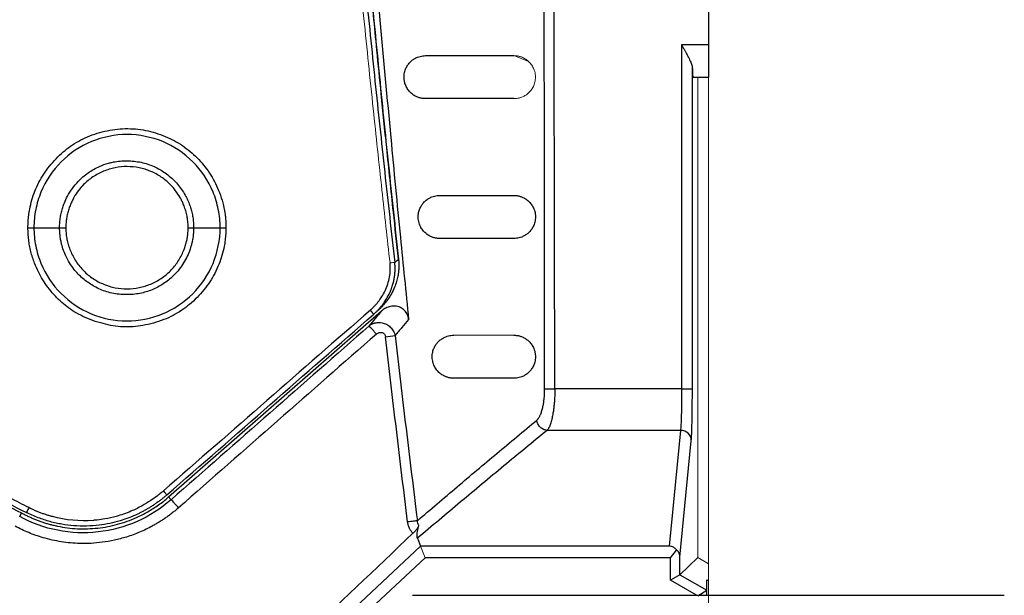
# Paper-space layout 'Sheet2' of a CAD drawing. Header units: millimetres. Extents: x 0 to 1118, y 0 to 864.
# Tile 55 of 85: x 850 to 896, y 327 to 353. Entities that reach past the tile are written whole.
import ezdxf

# ---------------------------------------------------------------- set-up
doc = ezdxf.new("R2010")
doc.units = ezdxf.units.MM
doc.styles.add('SLDTEXTSTYLE0', font='TXT', dxfattribs={"width": 0.605})
doc.dimstyles.new('SLDDIMSTYLE1', dxfattribs={"dimtxt": 5.650301, "dimasz": 4.572, "dimexe": 0, "dimexo": 0.0625, "dimgap": 1.412575, "dimtad": 0, "dimtih": 1, "dimtoh": 1, "dimdec": 1, "dimlfac": 2, "dimrnd": 1e-09, "dimzin": 12, "dimdsep": 46, "dimtxsty": 'SLDTEXTSTYLE0', "dimsah": 1, "dimcen": 0.09, "dimadec": 0, "dimazin": 3, "dimtfac": 1, "dimtdec": 1, "dimtofl": 0, "dimtmove": 0, "dimatfit": 3, "dimfxl": 1, "dimfrac": 2, "dimtolj": 1, "dimtzin": 12, "dimarcsym": 0})

# ---------------------------------------------------------------- blocks, each defined once
blk = doc.blocks.new('_D_11')
at = {"color": 7, "linetype": 'Continuous', "lineweight": 0}
for p, q in [((644.189, 350.559), (644.189, 267.562)), ((882.269, 350.559), (882.269, 267.562)), ((751.91, 269.62), (750.617, 269.62)), ((750.617, 269.62), (750.617, 260.943)), ((774.547, 269.62), (775.84, 269.62)), ((775.84, 269.62), (775.84, 260.943)), ((644.189, 269.162), (748.425, 269.162)), ((882.269, 269.162), (778.033, 269.162)), ((750.617, 260.943), (751.91, 260.943)), ((775.84, 260.943), (774.547, 260.943))]:
    blk.add_line(p, q, dxfattribs=at)
for points in [[(644.189, 269.162), (648.761, 268.4), (648.761, 269.924)], [(882.269, 269.162), (877.697, 269.924), (877.697, 268.4)]]:
    blk.add_solid(points, dxfattribs=at)
at = {"color": 7, "linetype": 'Continuous', "lineweight": 0, "char_height": 5.8208, "attachment_point": 1, "style": 'SLDTEXTSTYLE0'}
for s, insert in [('476.2', (753.527, 278.417)), ('18.75', (753.527, 268.446))]:
    blk.add_mtext(s, dxfattribs=dict(at, insert=insert))

psp = doc.layouts.new('Sheet2')

# ---------------------------------------------------------------- linework, layer by layer
at = {"color": 7, "linetype": 'Continuous', "lineweight": 30}
for p, q in [((882.269, 365.16), (882.269, 352.16)), ((882.269, 352.16), (881.02, 352.16)), ((881.02, 352.16), (881.02, 336.169)), ((882.269, 352.16), (882.269, 350.66)), ((881.519, 336.169), (881.519, 351.053)), ((881.546, 350.66), (882.269, 350.66)), ((850.917, 343.66), (852.11, 343.66)), ((858.34, 343.66), (859.57, 343.66)), ((857.179, 331.141), (867.072, 339.791)), ((866.711, 339.641), (866.897, 339.803)), ((881.02, 336.169), (875.128, 336.169)), ((881.02, 336.169), (881.519, 336.169)), ((880.971, 334.237), (874.767, 334.237)), ((880.971, 334.237), (880.445, 328.85)), ((880.942, 328.34), (881.471, 333.754)), ((857.179, 331.141), (857.292, 331.012)), ((850.255, 330.225), (850.346, 330.396)), ((868.744, 329.22), (868.89, 328.85)), ((868.89, 328.85), (863.925, 324.21)), ((880.445, 328.85), (868.89, 328.85)), ((880.502, 328.315), (880.783, 328.672)), ((869.101, 328.315), (864.29, 323.819)), ((880.502, 328.315), (869.101, 328.315)), ((880.502, 327.269), (880.502, 328.315)), ((880.941, 327.523), (880.942, 328.34)), ((881.769, 328.319), (880.942, 327.523)), ((880.942, 327.524), (880.502, 327.269)), ((881.718, 326.567), (880.502, 327.269)), ((880.942, 327.523), (882.193, 326.8)), ((882.193, 326.8), (882.194, 327.287)), ((881.769, 326.538), (882.194, 326.8)), ((882.194, 326.567), (882.194, 326.8)), ((868.519, 326.567), (896.019, 326.567))]:
    psp.add_line(p, q, dxfattribs=at)
at = {"color": 144, "linetype": 'Continuous', "lineweight": 0}
for p, q in [((873.906, 351.392), (873.227, 351.66)), ((881.769, 328.319), (881.769, 350.66)), ((882.269, 350.66), (882.269, 328.03)), ((869.101, 328.315), (868.89, 328.85)), ((882.269, 328.03), (881.769, 328.319)), ((882.269, 328.03), (882.269, 327.244)), ((882.269, 327.244), (882.194, 327.287))]:
    psp.add_line(p, q, dxfattribs=at)
at = {"color": 7, "linetype": 'Continuous', "lineweight": 30, "flags": 128}
psp.add_lwpolyline([(874.654, 336.168), (874.685, 336.168), (874.726, 336.168), (874.777, 336.168), (874.836, 336.168), (874.903, 336.169), (874.975, 336.169), (875.051, 336.169), (875.128, 336.169)], dxfattribs=at)
at = {"color": 7, "linetype": 'Continuous', "lineweight": 30}
for centre, radius, start, end in [((864.931, 338.329), 2.211, 36.3865, 42.7168), ((862.493, 335.054), 5.677, 40.1299, 45.2816), ((860.838, 394.956), 56.732, 276.4992, 276.95), ((880.976, 333.742), 0.496, 1.4534, 90.5129)]:
    psp.add_arc(centre, radius, start, end, dxfattribs=at)
at = {"color": 144, "linetype": 'Continuous', "lineweight": 0}
for points, knots in [([(867.467, 553.296), (867.385, 552.559), (867.213, 551.025), (866.952, 548.635), (866.678, 546.066), (866.392, 543.319), (866.097, 540.393), (865.793, 537.288), (865.483, 534.004), (865.168, 530.54), (864.523, 523.143), (863.751, 513.134), (862.79, 497.842), (862.21, 485.259), (861.784, 471.88), (861.551, 460.74), (861.462, 447.667), (861.551, 434.587), (861.784, 423.442), (862.21, 410.055), (862.791, 397.472), (863.751, 382.185), (864.568, 371.59), (865.317, 363.099), (865.784, 358.105), (866.236, 353.515), (866.669, 349.327), (867.074, 345.541), (867.341, 343.151), (867.467, 342.023)], [0, 0, 0, 0, 0.010511, 0.021867, 0.034068, 0.047114, 0.061005, 0.075741, 0.091322, 0.107748, 0.125019, 0.196531, 0.249995, 0.342121, 0.374999, 0.439665, 0.5, 0.560225, 0.625002, 0.657956, 0.750006, 0.803471, 0.874982, 0.900571, 0.924259, 0.946046, 0.965932, 0.983917, 1, 1, 1, 1]), ([(873.227, 351.66), (873.249, 351.659), (873.292, 351.658), (873.356, 351.652), (873.42, 351.642), (873.483, 351.627), (873.544, 351.609), (873.639, 351.574), (873.76, 351.512), (873.904, 351.403), (874.03, 351.266), (874.135, 351.094), (874.201, 350.912), (874.226, 350.739), (874.228, 350.611), (874.214, 350.486), (874.187, 350.374), (874.15, 350.271), (874.09, 350.146), (873.998, 350.015), (873.874, 349.891), (873.736, 349.793), (873.6, 349.728), (873.469, 349.687), (873.349, 349.664), (873.268, 349.661), (873.227, 349.66)], [0, 0, 0, 0, 0.027976, 0.055618, 0.082945, 0.109976, 0.13673, 0.16323, 0.232494, 0.295828, 0.357107, 0.408707, 0.457654, 0.48012, 0.501868, 0.522934, 0.546312, 0.569625, 0.595625, 0.649557, 0.708946, 0.772164, 0.840724, 0.892913, 0.94596, 1, 1, 1, 1]), ([(867.686, 342.048), (867.669, 342.046), (867.637, 342.043), (867.557, 342.033), (867.51, 342.028), (867.467, 342.023)], [0, 0, 0, 0, 0.5, 0.5, 1, 1, 1, 1]), ([(870.427, 338.66), (870.587, 338.66), (870.906, 338.66), (871.379, 338.66), (871.849, 338.66), (872.313, 338.66), (872.772, 338.66), (873.075, 338.66), (873.227, 338.66)], [0, 0, 0, 0, 0.167686, 0.334964, 0.501834, 0.668296, 0.834351, 1, 1, 1, 1]), ([(870.427, 338.66), (870.587, 338.66), (870.906, 338.66), (871.38, 338.66), (871.849, 338.66), (872.314, 338.66), (872.773, 338.66), (873.075, 338.66), (873.227, 338.66)], [0, 0, 0, 0, 0.16777, 0.335098, 0.501984, 0.66843, 0.834435, 1, 1, 1, 1])]:
    psp.add_open_spline(points, degree=3, knots=knots, dxfattribs=at)
at = {"color": 7, "linetype": 'Continuous', "lineweight": 30}
for points, knots in [([(867.686, 553.271), (867.604, 552.542), (867.44, 551.082), (867.199, 548.886), (866.962, 546.68), (866.73, 544.465), (866.501, 542.24), (866.277, 540.005), (866.058, 537.761), (865.842, 535.507), (865.632, 533.244), (865.426, 530.971), (865.224, 528.688), (865.027, 526.395), (864.836, 524.093), (864.649, 521.782), (864.466, 519.46), (864.289, 517.129), (864.118, 514.789), (863.951, 512.439), (863.789, 510.079), (863.633, 507.71), (863.483, 505.332), (863.337, 502.944), (862.983, 496.852), (862.499, 487.119), (862.029, 473.804), (861.752, 460.671), (861.661, 447.66), (861.752, 434.649), (862.029, 421.515), (862.499, 408.2), (863.019, 397.736), (863.467, 390.194), (863.76, 385.642), (864.072, 381.125), (864.404, 376.643), (864.754, 372.196), (865.122, 367.785), (865.508, 363.408), (865.911, 359.068), (866.33, 354.762), (866.765, 350.492), (867.215, 346.258), (867.529, 343.448), (867.686, 342.048)], [0, 0, 0, 0, 0.010393, 0.020829, 0.031308, 0.041831, 0.052398, 0.063007, 0.07366, 0.084357, 0.095097, 0.10588, 0.116706, 0.127576, 0.13849, 0.149446, 0.160446, 0.17149, 0.182576, 0.193706, 0.204879, 0.216096, 0.227356, 0.238659, 0.250005, 0.313829, 0.376771, 0.438829, 0.5, 0.561171, 0.623229, 0.686171, 0.749995, 0.771704, 0.793254, 0.814645, 0.835877, 0.856949, 0.877863, 0.898617, 0.919213, 0.939648, 0.959925, 0.980042, 1, 1, 1, 1]), ([(867.861, 553.125), (867.778, 552.363), (867.614, 550.841), (867.374, 548.556), (867.138, 546.271), (866.909, 543.986), (866.685, 541.699), (866.466, 539.413), (866.253, 537.125), (866.045, 534.838), (865.842, 532.549), (865.645, 530.26), (865.454, 527.971), (865.267, 525.681), (865.087, 523.391), (864.911, 521.101), (864.741, 518.81), (864.576, 516.518), (864.417, 514.227), (864.263, 511.935), (864.115, 509.642), (863.972, 507.349), (863.834, 505.056), (863.702, 502.763), (863.466, 498.508), (862.988, 488.949), (862.491, 475.31), (862.199, 460.43), (862.136, 450.156), (862.152, 443.256), (862.182, 438.853), (862.231, 434.451), (862.301, 430.048), (862.39, 425.646), (862.5, 421.244), (862.629, 416.843), (862.778, 412.443), (862.947, 408.043), (863.135, 403.644), (863.344, 399.246), (863.572, 394.849), (863.82, 390.453), (864.088, 386.058), (864.376, 381.665), (864.683, 377.272), (865.011, 372.881), (865.358, 368.492), (865.725, 364.104), (866.111, 359.718), (866.518, 355.334), (866.945, 350.952), (867.39, 346.572), (867.704, 343.654), (867.861, 342.194)], [0, 0, 0, 0, 0.010869, 0.021738, 0.032608, 0.043477, 0.054346, 0.065216, 0.076086, 0.086955, 0.097825, 0.108695, 0.119565, 0.130435, 0.141304, 0.152174, 0.163044, 0.173914, 0.184784, 0.195654, 0.206523, 0.217393, 0.228263, 0.239133, 0.250002, 0.288749, 0.375002, 0.443723, 0.500001, 0.520834, 0.541668, 0.562501, 0.583335, 0.604168, 0.625001, 0.645834, 0.666668, 0.687501, 0.708334, 0.729167, 0.750001, 0.770834, 0.791668, 0.812501, 0.833335, 0.854169, 0.875002, 0.895836, 0.916669, 0.937503, 0.958335, 0.979168, 1, 1, 1, 1]), ([(867.861, 342.195), (867.782, 342.926), (867.595, 344.651), (867.329, 347.214), (867.074, 349.724), (866.87, 351.783), (866.7, 353.535), (866.35, 357.195), (865.644, 364.983), (864.404, 380.593), (863.187, 401.093), (862.367, 424.401), (862.106, 445.692), (862.284, 465.85), (862.821, 484.87), (863.824, 505.902), (864.918, 521.5), (865.777, 531.665), (866.01, 534.34), (866.241, 536.898), (866.452, 539.181), (866.665, 541.431), (866.903, 543.883), (867.204, 546.891), (867.528, 550.034), (867.759, 552.173), (867.862, 553.125)], [0, 0, 0, 0, 0.010441, 0.024633, 0.036574, 0.046266, 0.054002, 0.061559, 0.098462, 0.165009, 0.283842, 0.389944, 0.496046, 0.586073, 0.676099, 0.766125, 0.884958, 0.89803, 0.910947, 0.923078, 0.934483, 0.943497, 0.955156, 0.96946, 0.986408, 1, 1, 1, 1]), ([(864.984, 515.632), (864.933, 514.827), (864.832, 513.24), (864.691, 510.893), (864.558, 508.614), (864.433, 506.403), (864.317, 504.26), (864.209, 502.184), (864.108, 500.176), (864.014, 498.236), (863.926, 496.363), (863.845, 494.559), (863.77, 492.823), (863.701, 491.154), (863.637, 489.554), (863.578, 488.021), (863.523, 486.557), (863.473, 485.161), (863.427, 483.832), (863.385, 482.572), (863.347, 481.38), (863.312, 480.256), (863.28, 479.2), (863.251, 478.213), (863.225, 477.293), (863.202, 476.442), (863.181, 475.658), (863.162, 474.943), (863.146, 474.296), (863.132, 473.718), (863.119, 473.207), (863.109, 472.765), (863.1, 472.391), (863.093, 472.085), (863.088, 471.847), (863.084, 471.677), (862.996, 467.787), (862.867, 460.234), (862.795, 449.077), (862.837, 438.166), (862.976, 428.229), (863.197, 418.562), (863.515, 408.466), (864.015, 396.515), (864.636, 385.018), (865.292, 374.867), (865.866, 366.95), (866.432, 359.855), (866.972, 353.579), (867.472, 348.123), (867.919, 343.484), (868.204, 340.664), (868.333, 339.39)], [0, 0, 0, 0, 0.0137073, 0.027029, 0.0399651, 0.0525154, 0.0646799, 0.0764586, 0.0878514, 0.0988581, 0.1094789, 0.1197136, 0.1295621, 0.1390245, 0.1481007, 0.1567907, 0.1650944, 0.1730118, 0.1805429, 0.1876876, 0.194446, 0.200818, 0.2068036, 0.2124028, 0.2176156, 0.222442, 0.2268819, 0.2309353, 0.2346023, 0.2378828, 0.2407768, 0.2432843, 0.2454054, 0.2471399, 0.248488, 0.2494495, 0.2500246, 0.3146386, 0.3778605, 0.4396874, 0.5001171, 0.5468098, 0.6040507, 0.671834, 0.7501509, 0.7997758, 0.8447534, 0.8850854, 0.9207739, 0.9518212, 0.9782292, 1, 1, 1, 1]), ([(874.654, 336.168), (874.65, 339.677), (874.642, 346.817), (874.637, 353.958), (874.634, 357.589)], [0, 0, 0, 0, 0.491429, 1, 1, 1, 1]), ([(881.02, 352.16), (881.036, 352.131), (881.067, 352.077), (881.111, 352.001), (881.149, 351.935), (881.181, 351.877), (881.231, 351.788), (881.294, 351.671), (881.365, 351.532), (881.42, 351.412), (881.463, 351.306), (881.493, 351.212), (881.514, 351.127), (881.518, 351.077), (881.519, 351.053)], [0, 0, 0, 0, 0.072616, 0.137497, 0.194646, 0.244062, 0.285747, 0.424983, 0.546917, 0.651938, 0.749276, 0.839355, 0.922705, 1, 1, 1, 1]), ([(850.685, 330.644), (850.391, 330.792), (849.805, 331.09), (848.921, 331.53), (848.036, 331.966), (847.149, 332.398), (846.259, 332.825), (845.368, 333.247), (844.474, 333.665), (843.578, 334.078), (842.68, 334.487), (841.78, 334.891), (840.878, 335.291), (839.973, 335.685), (839.067, 336.076), (838.159, 336.461), (837.249, 336.842), (836.338, 337.218), (835.424, 337.589), (834.508, 337.956), (833.591, 338.318), (832.672, 338.676), (831.751, 339.028), (830.829, 339.376), (829.119, 340.011), (825.249, 341.397), (819.603, 343.233), (813.45, 344.986), (808.468, 346.247), (803.193, 347.452), (795.772, 348.92), (785.884, 350.384), (774.576, 351.386), (763.228, 351.721), (751.881, 351.386), (740.573, 350.384), (730.701, 348.922), (723.279, 347.455), (715.905, 345.771), (707.275, 343.432), (699.022, 340.663), (691.948, 337.986), (687.736, 336.249), (683.958, 334.572), (682.005, 333.678), (680.217, 332.837), (678.592, 332.052), (677.128, 331.329), (676.207, 330.863), (675.772, 330.644)], [0, 0, 0, 0, 0.005437, 0.010875, 0.016312, 0.021749, 0.027186, 0.032623, 0.03806, 0.043497, 0.048933, 0.05437, 0.059806, 0.065241, 0.070677, 0.076112, 0.081547, 0.086981, 0.092415, 0.097849, 0.103283, 0.108716, 0.114148, 0.11958, 0.125012, 0.144294, 0.187517, 0.223106, 0.250017, 0.272442, 0.312518, 0.375015, 0.437512, 0.500008, 0.562505, 0.625002, 0.6875, 0.727309, 0.750001, 0.812495, 0.874993, 0.893798, 0.937504, 0.950282, 0.962116, 0.973004, 0.982948, 0.991946, 1, 1, 1, 1]), ([(869.118, 349.66), (869.093, 349.66), (869.043, 349.661), (868.97, 349.67), (868.897, 349.683), (868.825, 349.702), (868.725, 349.737), (868.601, 349.797), (868.457, 349.902), (868.328, 350.037), (868.221, 350.201), (868.159, 350.364), (868.133, 350.482), (868.119, 350.582), (868.116, 350.699), (868.129, 350.824), (868.162, 350.969), (868.227, 351.127), (868.328, 351.282), (868.449, 351.41), (868.59, 351.515), (868.73, 351.585), (868.865, 351.63), (868.99, 351.655), (869.075, 351.658), (869.118, 351.66)], [0, 0, 0, 0, 0.0325874, 0.0645892, 0.096038, 0.1269679, 0.157415, 0.2253528, 0.2868508, 0.3438958, 0.397594, 0.4372895, 0.4511849, 0.4648626, 0.4914432, 0.5129061, 0.536792, 0.5866334, 0.639793, 0.7012173, 0.7664786, 0.8368487, 0.8905478, 0.9448795, 1, 1, 1, 1]), ([(869.118, 351.66), (869.351, 351.66), (869.818, 351.66), (870.512, 351.66), (871.2, 351.66), (871.882, 351.66), (872.558, 351.66), (873.004, 351.66), (873.227, 351.66)], [0, 0, 0, 0, 0.167898, 0.335304, 0.502218, 0.668638, 0.834566, 1, 1, 1, 1]), ([(675.893, 330.422), (676.164, 330.56), (676.705, 330.834), (677.514, 331.238), (678.317, 331.634), (679.114, 332.023), (679.904, 332.405), (680.688, 332.779), (681.465, 333.145), (682.236, 333.504), (683, 333.856), (683.757, 334.201), (684.508, 334.539), (685.252, 334.87), (685.989, 335.195), (686.719, 335.513), (687.442, 335.824), (688.158, 336.128), (688.866, 336.427), (689.568, 336.719), (690.262, 337.004), (690.949, 337.284), (691.629, 337.558), (692.301, 337.825), (692.966, 338.087), (693.624, 338.344), (694.274, 338.594), (694.916, 338.839), (695.55, 339.078), (696.177, 339.312), (696.797, 339.541), (697.408, 339.765), (698.012, 339.983), (698.608, 340.196), (699.196, 340.405), (699.776, 340.608), (700.348, 340.807), (700.913, 341.001), (701.469, 341.19), (702.017, 341.375), (702.557, 341.555), (703.09, 341.73), (703.614, 341.902), (704.129, 342.069), (704.637, 342.232), (705.137, 342.39), (705.628, 342.545), (706.111, 342.696), (706.586, 342.842), (707.052, 342.985), (707.51, 343.124), (707.96, 343.26), (708.401, 343.391), (708.835, 343.519), (709.259, 343.644), (709.675, 343.765), (710.083, 343.882), (710.482, 343.996), (710.873, 344.107), (711.256, 344.215), (711.629, 344.319), (711.995, 344.42), (712.351, 344.518), (712.699, 344.613), (713.039, 344.705), (713.37, 344.794), (713.692, 344.88), (714.006, 344.964), (714.311, 345.044), (714.608, 345.122), (714.896, 345.196), (715.175, 345.269), (715.445, 345.338), (715.707, 345.405), (715.96, 345.469), (716.205, 345.531), (716.44, 345.59), (716.667, 345.647), (716.886, 345.701), (717.095, 345.753), (717.296, 345.802), (717.488, 345.849), (717.671, 345.894), (717.845, 345.936), (718.011, 345.976), (718.168, 346.014), (720.106, 346.479), (723.841, 347.317), (729.404, 348.394), (734.997, 349.307), (742.486, 350.304), (751.897, 351.136), (760.728, 351.396), (768.821, 351.316), (775.527, 351.023), (782.859, 350.392), (789.289, 349.62), (795.459, 348.68), (801.825, 347.489), (808.146, 346.086), (812.356, 345.001), (814.511, 344.407), (814.648, 344.369), (814.833, 344.318), (815.067, 344.252), (815.349, 344.174), (815.679, 344.08), (816.057, 343.973), (816.484, 343.851), (816.958, 343.714), (817.481, 343.561), (818.051, 343.393), (818.669, 343.208), (819.334, 343.007), (820.047, 342.789), (820.807, 342.552), (821.614, 342.298), (822.468, 342.024), (823.368, 341.731), (824.315, 341.417), (825.307, 341.082), (826.345, 340.726), (827.429, 340.346), (828.558, 339.944), (829.731, 339.516), (830.949, 339.064), (832.21, 338.585), (833.516, 338.079), (834.864, 337.545), (836.254, 336.982), (837.687, 336.388), (839.161, 335.763), (840.675, 335.106), (842.23, 334.415), (843.824, 333.69), (845.457, 332.929), (847.128, 332.13), (848.837, 331.294), (849.983, 330.715), (850.564, 330.422)], [0, 0, 0, 0, 0.00504, 0.010031, 0.014972, 0.019863, 0.024704, 0.029496, 0.034237, 0.038929, 0.043571, 0.048163, 0.052705, 0.057198, 0.06164, 0.066032, 0.070375, 0.074667, 0.07891, 0.083102, 0.087245, 0.091337, 0.09538, 0.099372, 0.103314, 0.107207, 0.111049, 0.114841, 0.118583, 0.122276, 0.125918, 0.12951, 0.133052, 0.136543, 0.139985, 0.143377, 0.146719, 0.15001, 0.153252, 0.156443, 0.159585, 0.162676, 0.165718, 0.168709, 0.17165, 0.174542, 0.177383, 0.180174, 0.182915, 0.185606, 0.188247, 0.190838, 0.193379, 0.19587, 0.198311, 0.200702, 0.203043, 0.205334, 0.207575, 0.209766, 0.211907, 0.213997, 0.216038, 0.218029, 0.21997, 0.22186, 0.223701, 0.225492, 0.227232, 0.228923, 0.230564, 0.232154, 0.233695, 0.235185, 0.236626, 0.238016, 0.239357, 0.240647, 0.241887, 0.243078, 0.244218, 0.245309, 0.246349, 0.247339, 0.24828, 0.24917, 0.25001, 0.28126, 0.31251, 0.34376, 0.37501, 0.437511, 0.499996, 0.521108, 0.571421, 0.611015, 0.64285, 0.678565, 0.714279, 0.749991, 0.785702, 0.786207, 0.786989, 0.788049, 0.789386, 0.791001, 0.792893, 0.795063, 0.79751, 0.800235, 0.803238, 0.806518, 0.810076, 0.813911, 0.818024, 0.822414, 0.827082, 0.832027, 0.83725, 0.842751, 0.84853, 0.854586, 0.860919, 0.867531, 0.87442, 0.881587, 0.889031, 0.896753, 0.904753, 0.913031, 0.921586, 0.930418, 0.939527, 0.948914, 0.958578, 0.968519, 0.978736, 0.98923, 1, 1, 1, 1]), ([(676.112, 330.396), (676.41, 330.547), (677.007, 330.849), (677.905, 331.296), (678.805, 331.738), (679.707, 332.175), (680.612, 332.608), (681.518, 333.036), (682.427, 333.459), (683.337, 333.877), (684.25, 334.291), (685.165, 334.699), (686.082, 335.103), (687.001, 335.502), (687.922, 335.897), (688.845, 336.286), (689.77, 336.671), (690.698, 337.051), (691.627, 337.426), (692.559, 337.797), (693.492, 338.162), (694.428, 338.523), (695.366, 338.879), (697.751, 339.77), (701.604, 341.135), (706.962, 342.859), (712.369, 344.425), (719.687, 346.315), (728.976, 348.28), (740.298, 349.981), (751.729, 351.009), (763.229, 351.351), (774.728, 351.009), (786.159, 349.981), (797.482, 348.28), (806.77, 346.315), (814.088, 344.425), (819.495, 342.859), (824.853, 341.136), (828.969, 339.677), (831.874, 338.585), (833.588, 337.921), (835.296, 337.241), (836.996, 336.545), (838.69, 335.833), (840.376, 335.105), (842.056, 334.361), (843.728, 333.601), (845.393, 332.824), (847.052, 332.032), (848.703, 331.224), (849.798, 330.672), (850.346, 330.396)], [0, 0, 0, 0, 0.00555, 0.011098, 0.016646, 0.022191, 0.027736, 0.03328, 0.038824, 0.044366, 0.049908, 0.05545, 0.060992, 0.066534, 0.072076, 0.077618, 0.08316, 0.088704, 0.094248, 0.099793, 0.105339, 0.110886, 0.116435, 0.121985, 0.153132, 0.184253, 0.215374, 0.246522, 0.309666, 0.372811, 0.436405, 0.5, 0.563594, 0.62719, 0.690333, 0.753478, 0.784625, 0.815746, 0.846867, 0.878016, 0.888189, 0.898359, 0.908524, 0.918687, 0.928848, 0.939008, 0.949167, 0.959328, 0.969491, 0.979657, 0.989826, 1, 1, 1, 1]), ([(881.519, 351.053), (881.52, 351.034), (881.521, 350.993), (881.523, 350.934), (881.526, 350.876), (881.528, 350.82), (881.531, 350.768), (881.535, 350.724), (881.538, 350.689), (881.542, 350.664), (881.545, 350.661), (881.546, 350.66)], [0, 0, 0, 0, 0.079427, 0.166776, 0.262048, 0.365241, 0.476356, 0.595389, 0.722342, 0.857213, 1, 1, 1, 1]), ([(873.227, 349.66), (873.004, 349.66), (872.559, 349.66), (871.883, 349.66), (871.202, 349.66), (870.514, 349.66), (869.819, 349.66), (869.352, 349.66), (869.118, 349.66)], [0, 0, 0, 0, 0.165389, 0.33129, 0.497701, 0.664624, 0.832057, 1, 1, 1, 1]), ([(850.64, 343.66), (850.64, 343.708), (850.641, 343.805), (850.648, 343.95), (850.66, 344.095), (850.676, 344.239), (850.696, 344.382), (850.738, 344.621), (850.817, 344.951), (850.959, 345.368), (851.141, 345.772), (851.368, 346.16), (851.636, 346.528), (851.94, 346.872), (852.269, 347.184), (852.621, 347.46), (852.999, 347.697), (853.413, 347.896), (853.857, 348.057), (854.324, 348.177), (854.8, 348.251), (855.279, 348.275), (855.755, 348.247), (856.225, 348.167), (856.684, 348.039), (857.121, 347.87), (857.532, 347.663), (858.036, 347.342), (858.602, 346.842), (859.067, 346.246), (859.363, 345.713), (859.55, 345.281), (859.7, 344.823), (859.785, 344.428), (859.824, 344.117), (859.841, 343.888), (859.84, 343.735), (859.839, 343.66)], [0, 0, 0, 0, 0.010075, 0.020123, 0.030152, 0.040174, 0.050198, 0.060234, 0.090387, 0.120446, 0.151519, 0.182294, 0.213619, 0.245864, 0.2774, 0.307654, 0.338503, 0.369861, 0.402843, 0.43631, 0.469801, 0.502753, 0.535609, 0.568727, 0.601476, 0.634469, 0.665889, 0.696797, 0.758369, 0.821585, 0.852689, 0.884693, 0.919171, 0.952394, 0.968417, 0.984267, 1, 1, 1, 1]), ([(859.57, 343.66), (859.571, 343.942), (859.543, 344.226), (859.432, 344.783), (859.35, 345.055), (859.025, 345.841), (858.704, 346.321), (857.904, 347.123), (857.424, 347.445), (856.377, 347.879), (855.81, 347.992), (854.677, 347.992), (854.11, 347.879), (853.063, 347.443), (852.582, 347.122), (851.782, 346.319), (851.462, 345.838), (851.137, 345.053), (851.055, 344.781), (850.945, 344.225), (850.916, 343.942), (850.917, 343.66)], [0, 0, 0, 0, 0.0625, 0.0625, 0.125, 0.125, 0.25, 0.25, 0.375, 0.375, 0.5, 0.5, 0.625, 0.625, 0.75, 0.75, 0.875, 0.875, 0.9375, 0.9375, 1, 1, 1, 1]), ([(852.11, 343.66), (852.111, 343.701), (852.111, 343.783), (852.119, 343.906), (852.131, 344.027), (852.147, 344.146), (852.168, 344.263), (852.193, 344.378), (852.222, 344.49), (852.255, 344.6), (852.291, 344.707), (852.358, 344.885), (852.542, 345.281), (852.901, 345.775), (853.425, 346.226), (853.91, 346.501), (854.291, 346.638), (854.688, 346.739), (855.17, 346.795), (855.709, 346.747), (856.132, 346.646), (856.523, 346.508), (856.883, 346.311), (857.206, 346.068), (857.511, 345.791), (857.776, 345.47), (857.963, 345.152), (858.054, 344.966), (858.126, 344.799), (858.195, 344.607), (858.258, 344.379), (858.305, 344.144), (858.334, 343.904), (858.338, 343.741), (858.34, 343.66)], [0, 0, 0, 0, 0.012726, 0.025293, 0.037726, 0.050022, 0.062166, 0.074158, 0.086003, 0.097705, 0.109264, 0.120682, 0.15619, 0.243222, 0.305274, 0.367297, 0.413064, 0.429243, 0.492945, 0.560689, 0.594236, 0.626248, 0.687545, 0.719291, 0.750149, 0.813974, 0.845912, 0.863085, 0.877646, 0.901532, 0.925706, 0.950173, 0.974927, 1, 1, 1, 1]), ([(858.084, 343.66), (858.084, 343.7), (858.083, 343.781), (858.075, 343.902), (858.062, 344.022), (858.044, 344.142), (858.02, 344.261), (857.991, 344.379), (857.957, 344.497), (857.917, 344.614), (857.865, 344.749), (857.797, 344.901), (857.682, 345.121), (857.512, 345.382), (857.228, 345.711), (856.845, 346.029), (856.352, 346.296), (855.813, 346.462), (855.251, 346.52), (854.688, 346.466), (854.145, 346.301), (853.647, 346.035), (853.261, 345.716), (852.976, 345.386), (852.806, 345.126), (852.69, 344.905), (852.608, 344.723), (852.535, 344.525), (852.474, 344.312), (852.431, 344.096), (852.405, 343.879), (852.402, 343.733), (852.4, 343.66)], [0, 0, 0, 0, 0.01362, 0.027195, 0.04075, 0.054313, 0.06791, 0.081568, 0.095313, 0.109171, 0.123166, 0.144064, 0.164942, 0.206824, 0.248347, 0.310621, 0.373201, 0.435997, 0.49895, 0.562069, 0.625266, 0.688322, 0.750922, 0.792513, 0.834511, 0.855384, 0.876338, 0.901514, 0.926314, 0.950891, 0.975401, 1, 1, 1, 1]), ([(869.777, 343.16), (869.755, 343.16), (869.712, 343.161), (869.647, 343.167), (869.583, 343.178), (869.52, 343.192), (869.458, 343.211), (869.362, 343.247), (869.239, 343.31), (869.091, 343.424), (868.962, 343.568), (868.869, 343.728), (868.815, 343.88), (868.787, 344.005), (868.775, 344.134), (868.78, 344.256), (868.797, 344.369), (868.825, 344.469), (868.86, 344.562), (868.917, 344.676), (869.003, 344.8), (869.123, 344.922), (869.261, 345.021), (869.398, 345.089), (869.53, 345.131), (869.652, 345.155), (869.735, 345.158), (869.777, 345.16)], [0, 0, 0, 0, 0.029071, 0.057646, 0.085744, 0.113385, 0.14059, 0.167381, 0.238059, 0.301116, 0.360956, 0.409469, 0.433679, 0.455687, 0.476781, 0.498182, 0.51909, 0.542724, 0.565958, 0.591362, 0.644118, 0.70425, 0.768853, 0.838042, 0.891383, 0.945326, 1, 1, 1, 1]), ([(869.777, 345.16), (869.974, 345.16), (870.366, 345.16), (870.949, 345.16), (871.527, 345.16), (872.099, 345.16), (872.666, 345.16), (873.04, 345.16), (873.227, 345.16)], [0, 0, 0, 0, 0.167804, 0.335153, 0.502047, 0.668486, 0.834471, 1, 1, 1, 1]), ([(873.227, 345.16), (873.249, 345.159), (873.292, 345.158), (873.357, 345.152), (873.42, 345.142), (873.483, 345.127), (873.546, 345.108), (873.639, 345.073), (873.759, 345.012), (873.902, 344.904), (874.027, 344.77), (874.118, 344.622), (874.175, 344.484), (874.208, 344.366), (874.227, 344.238), (874.228, 344.104), (874.212, 343.977), (874.184, 343.864), (874.146, 343.762), (874.086, 343.641), (873.995, 343.511), (873.873, 343.39), (873.734, 343.293), (873.599, 343.228), (873.47, 343.187), (873.349, 343.164), (873.268, 343.161), (873.227, 343.16)], [0, 0, 0, 0, 0.0283814, 0.0564202, 0.0841327, 0.1115358, 0.138647, 0.1654842, 0.2346004, 0.2976941, 0.3586626, 0.4094735, 0.435426, 0.4580874, 0.4800945, 0.5008677, 0.5215099, 0.544562, 0.5673792, 0.5931074, 0.6449976, 0.7059366, 0.7692306, 0.8380499, 0.8911113, 0.9450546, 1, 1, 1, 1]), ([(859.839, 343.66), (859.839, 343.612), (859.839, 343.516), (859.832, 343.372), (859.821, 343.228), (859.805, 343.085), (859.785, 342.941), (859.743, 342.702), (859.663, 342.369), (859.518, 341.946), (859.332, 341.534), (859.098, 341.138), (858.821, 340.763), (858.504, 340.412), (858.159, 340.093), (857.787, 339.81), (857.385, 339.571), (856.944, 339.373), (856.475, 339.221), (855.848, 339.077), (855.054, 339.01), (854.269, 339.148), (853.652, 339.34), (853.201, 339.523), (852.794, 339.739), (852.444, 339.984), (852.13, 340.257), (851.838, 340.556), (851.566, 340.882), (851.324, 341.232), (851.116, 341.607), (850.961, 341.959), (850.85, 342.276), (850.772, 342.549), (850.712, 342.824), (850.67, 343.101), (850.644, 343.379), (850.641, 343.566), (850.64, 343.66)], [0, 0, 0, 0, 0.009955, 0.019908, 0.029869, 0.039848, 0.049858, 0.059907, 0.090302, 0.120751, 0.152576, 0.183953, 0.216116, 0.249251, 0.282025, 0.313478, 0.345958, 0.378984, 0.413643, 0.448208, 0.512505, 0.577368, 0.61227, 0.646578, 0.678336, 0.707673, 0.735117, 0.764585, 0.794349, 0.823153, 0.852805, 0.883151, 0.902949, 0.922519, 0.941933, 0.961267, 0.980597, 1, 1, 1, 1]), ([(850.64, 343.66), (850.69, 343.66), (850.743, 343.66), (850.839, 343.66), (850.882, 343.66), (850.917, 343.66)], [0, 0, 0, 0, 0.5, 0.5, 1, 1, 1, 1]), ([(850.917, 343.66), (850.916, 343.378), (850.945, 343.094), (851.055, 342.539), (851.137, 342.267), (851.46, 341.483), (851.78, 341.003), (852.577, 340.202), (853.056, 339.88), (854.1, 339.443), (854.666, 339.329), (855.799, 339.326), (856.367, 339.437), (857.416, 339.87), (857.898, 340.191), (858.702, 340.994), (859.024, 341.476), (859.457, 342.525), (859.572, 343.094), (859.57, 343.66)], [0, 0, 0, 0, 0.0625, 0.0625, 0.125, 0.125, 0.25, 0.25, 0.375, 0.375, 0.5, 0.5, 0.625, 0.625, 0.75, 0.75, 0.875, 0.875, 1, 1, 1, 1]), ([(858.34, 343.66), (858.339, 343.618), (858.338, 343.536), (858.331, 343.415), (858.32, 343.301), (858.305, 343.193), (858.288, 343.091), (858.268, 342.994), (858.247, 342.904), (858.225, 342.82), (858.176, 342.654), (858.085, 342.409), (857.926, 342.094), (857.73, 341.797), (857.448, 341.463), (857.06, 341.121), (856.549, 340.817), (855.983, 340.615), (855.36, 340.528), (854.818, 340.56), (854.386, 340.652), (854.081, 340.753), (853.801, 340.882), (853.542, 341.035), (853.3, 341.206), (853.077, 341.396), (852.865, 341.616), (852.661, 341.878), (852.488, 342.163), (852.345, 342.464), (852.259, 342.7), (852.201, 342.906), (852.164, 343.073), (852.133, 343.263), (852.114, 343.461), (852.111, 343.593), (852.11, 343.66)], [0, 0, 0, 0, 0.012875, 0.025168, 0.036907, 0.048085, 0.058692, 0.068725, 0.078189, 0.087087, 0.09542, 0.131323, 0.167171, 0.203452, 0.24009, 0.301051, 0.361256, 0.421381, 0.484355, 0.552782, 0.58694, 0.619615, 0.650969, 0.681531, 0.711672, 0.74184, 0.77137, 0.805116, 0.843604, 0.873412, 0.906953, 0.920791, 0.939002, 0.95933, 0.979653, 1, 1, 1, 1]), ([(852.11, 343.66), (852.147, 343.66), (852.192, 343.66), (852.293, 343.66), (852.348, 343.66), (852.4, 343.66)], [0, 0, 0, 0, 0.5, 0.5, 1, 1, 1, 1]), ([(852.4, 343.66), (852.401, 343.619), (852.401, 343.538), (852.409, 343.417), (852.422, 343.296), (852.441, 343.177), (852.465, 343.057), (852.494, 342.939), (852.528, 342.821), (852.568, 342.703), (852.666, 342.449), (852.862, 342.076), (853.161, 341.709), (853.439, 341.457), (853.74, 341.234), (854.156, 341.014), (854.694, 340.852), (855.254, 340.799), (855.813, 340.857), (856.351, 341.023), (856.763, 341.245), (857.06, 341.469), (857.333, 341.72), (857.627, 342.084), (857.835, 342.482), (857.951, 342.797), (858.011, 343.01), (858.054, 343.224), (858.08, 343.441), (858.083, 343.587), (858.084, 343.66)], [0, 0, 0, 0, 0.013643, 0.027241, 0.04082, 0.054407, 0.068028, 0.081711, 0.09548, 0.109363, 0.123384, 0.187176, 0.250042, 0.281656, 0.313238, 0.37606, 0.438694, 0.501279, 0.563976, 0.626668, 0.689221, 0.720438, 0.751691, 0.813747, 0.876801, 0.901895, 0.92661, 0.951096, 0.975507, 1, 1, 1, 1]), ([(858.084, 343.66), (858.129, 343.66), (858.176, 343.66), (858.263, 343.66), (858.304, 343.66), (858.34, 343.66)], [0, 0, 0, 0, 0.5, 0.5, 1, 1, 1, 1]), ([(859.57, 343.66), (859.607, 343.66), (859.65, 343.66), (859.742, 343.66), (859.792, 343.66), (859.839, 343.66)], [0, 0, 0, 0, 0.5, 0.5, 1, 1, 1, 1]), ([(873.227, 343.16), (873.04, 343.16), (872.667, 343.16), (872.101, 343.16), (871.529, 343.16), (870.951, 343.16), (870.367, 343.16), (869.974, 343.16), (869.777, 343.16)], [0, 0, 0, 0, 0.165489, 0.331448, 0.497879, 0.664781, 0.832155, 1, 1, 1, 1]), ([(866.556, 339.83), (866.59, 339.861), (866.657, 339.924), (866.752, 340.022), (866.842, 340.12), (866.924, 340.221), (867.039, 340.373), (867.173, 340.588), (867.311, 340.883), (867.415, 341.2), (867.466, 341.478), (867.482, 341.698), (867.482, 341.861), (867.472, 341.969), (867.467, 342.023)], [0, 0, 0, 0, 0.0566836, 0.1119349, 0.165844, 0.2185079, 0.2700306, 0.3975635, 0.5258539, 0.6661047, 0.8022127, 0.8681374, 0.9339481, 1, 1, 1, 1]), ([(866.711, 339.641), (866.743, 339.669), (866.805, 339.726), (866.895, 339.815), (866.981, 339.908), (867.063, 340.004), (867.14, 340.103), (867.235, 340.236), (867.367, 340.446), (867.479, 340.675), (867.565, 340.905), (867.618, 341.079), (867.661, 341.27), (867.691, 341.471), (867.705, 341.676), (867.703, 341.874), (867.691, 341.994), (867.686, 342.048)], [0, 0, 0, 0, 0.046875, 0.093693, 0.140442, 0.187113, 0.233699, 0.280199, 0.368785, 0.508746, 0.562638, 0.641023, 0.711355, 0.780005, 0.86592, 0.939283, 1, 1, 1, 1]), ([(867.861, 342.194), (867.864, 342.162), (867.872, 342.087), (867.878, 341.959), (867.877, 341.8), (867.864, 341.611), (867.831, 341.393), (867.771, 341.149), (867.676, 340.875), (867.546, 340.603), (867.395, 340.36), (867.244, 340.158), (867.114, 340.012), (866.998, 339.894), (866.934, 339.837), (866.897, 339.803)], [0, 0, 0, 0, 0.036428, 0.084321, 0.14366, 0.214378, 0.296428, 0.389804, 0.494494, 0.62145, 0.725877, 0.81478, 0.903654, 0.944241, 1, 1, 1, 1]), ([(867.859, 342.194), (867.864, 342.195), (867.877, 342.196), (867.881, 342.197), (867.867, 342.195), (867.861, 342.194)], [0, 0, 0, 0, 0.232696, 0.605395, 1, 1, 1, 1]), ([(868.333, 339.39), (868.331, 339.408), (868.326, 339.444), (868.315, 339.496), (868.302, 339.544), (868.279, 339.606), (868.245, 339.679), (868.174, 339.784), (868.059, 339.896), (867.907, 339.975), (867.76, 340.012), (867.623, 340.02), (867.495, 340.005), (867.376, 339.972), (867.275, 339.929), (867.171, 339.871), (867.108, 339.82), (867.072, 339.791)], [0, 0, 0, 0, 0.033177, 0.065168, 0.095922, 0.125398, 0.184186, 0.241799, 0.355819, 0.470181, 0.549193, 0.629957, 0.718671, 0.783175, 0.853685, 0.916306, 1, 1, 1, 1]), ([(866.488, 339.088), (866.504, 339.101), (866.534, 339.124), (866.581, 339.154), (866.627, 339.179), (866.67, 339.198), (866.711, 339.214), (866.748, 339.225), (866.825, 339.245), (866.942, 339.259), (867.118, 339.243), (867.306, 339.178), (867.457, 339.071), (867.559, 338.96), (867.623, 338.864), (867.674, 338.756), (867.693, 338.68), (867.703, 338.641)], [0, 0, 0, 0, 0.039567, 0.076568, 0.11087, 0.142382, 0.171049, 0.196849, 0.219779, 0.32683, 0.4243, 0.561102, 0.701592, 0.772623, 0.846557, 0.922647, 1, 1, 1, 1]), ([(868.333, 339.39), (868.228, 339.265), (868.018, 339.015), (867.808, 338.766), (867.703, 338.641)], [0, 0, 0, 0, 0.498603, 1, 1, 1, 1]), ([(866.834, 338.713), (866.871, 338.746), (866.915, 338.77), (867.006, 338.794), (867.054, 338.795), (867.141, 338.77), (867.18, 338.746), (867.236, 338.678), (867.254, 338.634), (867.259, 338.589)], [0, 0, 0, 0, 0.25, 0.25, 0.5, 0.5, 0.75, 0.75, 1, 1, 1, 1]), ([(870.427, 336.66), (870.405, 336.66), (870.361, 336.661), (870.296, 336.667), (870.231, 336.678), (870.168, 336.693), (870.105, 336.712), (870.01, 336.748), (869.888, 336.81), (869.742, 336.923), (869.614, 337.065), (869.521, 337.225), (869.464, 337.378), (869.436, 337.509), (869.424, 337.644), (869.43, 337.769), (869.45, 337.881), (869.478, 337.98), (869.514, 338.071), (869.571, 338.182), (869.656, 338.305), (869.775, 338.424), (869.911, 338.522), (870.048, 338.589), (870.179, 338.631), (870.302, 338.655), (870.385, 338.658), (870.427, 338.66)], [0, 0, 0, 0, 0.0298515, 0.0591634, 0.0879526, 0.116237, 0.1440352, 0.1713671, 0.2418786, 0.3044262, 0.3636947, 0.4110996, 0.4349665, 0.4561018, 0.4767746, 0.4977482, 0.517929, 0.5413346, 0.564113, 0.5892362, 0.641699, 0.7014533, 0.7661734, 0.835603, 0.8897278, 0.9444901, 1, 1, 1, 1]), ([(873.227, 338.66), (873.249, 338.659), (873.292, 338.658), (873.358, 338.652), (873.422, 338.641), (873.485, 338.626), (873.548, 338.607), (873.641, 338.572), (873.761, 338.511), (873.902, 338.404), (874.025, 338.272), (874.116, 338.127), (874.173, 337.99), (874.202, 337.888), (874.217, 337.801), (874.227, 337.711), (874.228, 337.597), (874.211, 337.467), (874.181, 337.356), (874.143, 337.256), (874.083, 337.137), (873.993, 337.008), (873.871, 336.889), (873.735, 336.793), (873.602, 336.729), (873.472, 336.688), (873.351, 336.664), (873.268, 336.661), (873.227, 336.66)], [0, 0, 0, 0, 0.028932, 0.057508, 0.085742, 0.113649, 0.141243, 0.168541, 0.237437, 0.300166, 0.360458, 0.410239, 0.435934, 0.45793, 0.468894, 0.479297, 0.499593, 0.518956, 0.541531, 0.563544, 0.588714, 0.640551, 0.701843, 0.765038, 0.83375, 0.888202, 0.943584, 1, 1, 1, 1]), ([(868.286, 329.978), (868.198, 330.697), (868.021, 332.133), (867.762, 334.287), (867.508, 336.438), (867.342, 337.872), (867.259, 338.589)], [0, 0, 0, 0, 0.250484, 0.500644, 0.750483, 1, 1, 1, 1]), ([(867.703, 338.641), (867.787, 337.923), (867.954, 336.487), (868.21, 334.335), (868.471, 332.184), (868.648, 330.752), (868.737, 330.036)], [0, 0, 0, 0, 0.25027, 0.50036, 0.750271, 1, 1, 1, 1]), ([(873.227, 336.66), (873.076, 336.66), (872.774, 336.66), (872.314, 336.66), (871.85, 336.66), (871.381, 336.66), (870.907, 336.66), (870.587, 336.66), (870.427, 336.66)], [0, 0, 0, 0, 0.165615, 0.33165, 0.498106, 0.664983, 0.83228, 1, 1, 1, 1]), ([(874.292, 334.716), (874.302, 334.724), (874.32, 334.74), (874.347, 334.771), (874.374, 334.807), (874.399, 334.847), (874.424, 334.892), (874.448, 334.941), (874.485, 335.026), (874.53, 335.157), (874.576, 335.342), (874.611, 335.536), (874.633, 335.713), (874.646, 335.875), (874.653, 336.021), (874.654, 336.119), (874.654, 336.168)], [0, 0, 0, 0, 0.046758, 0.09303, 0.138966, 0.184719, 0.230442, 0.276291, 0.322417, 0.446678, 0.569948, 0.675321, 0.780079, 0.85366, 0.926707, 1, 1, 1, 1]), ([(875.128, 336.169), (875.128, 336.136), (875.128, 336.07), (875.126, 335.971), (875.123, 335.871), (875.119, 335.771), (875.114, 335.67), (875.107, 335.57), (875.098, 335.471), (875.089, 335.372), (875.078, 335.275), (875.065, 335.179), (875.05, 335.078), (875.032, 334.972), (875.01, 334.86), (874.985, 334.75), (874.957, 334.643), (874.926, 334.542), (874.891, 334.448), (874.853, 334.364), (874.811, 334.291), (874.782, 334.255), (874.767, 334.237)], [0, 0, 0, 0, 0.037104, 0.074681, 0.112714, 0.151194, 0.190123, 0.229503, 0.269331, 0.309602, 0.350317, 0.391472, 0.433068, 0.485039, 0.539776, 0.597272, 0.657523, 0.720522, 0.786263, 0.854758, 0.926022, 1, 1, 1, 1]), ([(881.02, 336.169), (881.02, 335.951), (881.018, 335.733), (881.014, 335.319), (881.01, 335.124), (881.002, 334.778), (880.996, 334.627), (880.985, 334.385), (880.978, 334.294), (880.971, 334.237)], [0, 0, 0, 0, 0.25, 0.25, 0.5, 0.5, 0.75, 0.75, 1, 1, 1, 1]), ([(881.515, 335.322), (881.516, 335.33), (881.519, 335.582), (881.519, 335.88), (881.519, 336.169)], [0, 0, 0, 0, 0.030954, 1, 1, 1, 1]), ([(794.822, 316.508), (794.901, 316.601), (795.066, 316.798), (795.322, 317.112), (795.602, 317.459), (795.904, 317.839), (796.228, 318.252), (796.618, 318.755), (797.099, 319.381), (797.887, 320.413), (798.999, 321.881), (800.491, 323.843), (802.192, 326.034), (803.714, 327.912), (804.942, 329.338), (806.018, 330.531), (807.257, 331.797), (808.505, 332.856), (809.457, 333.522), (810.121, 333.921), (810.771, 334.244), (811.606, 334.575), (812.68, 334.846), (813.765, 334.924), (814.636, 334.89), (815.276, 334.826), (815.929, 334.725), (816.861, 334.536), (818.136, 334.192), (819.478, 333.741), (820.651, 333.299), (821.616, 332.913), (822.652, 332.477), (824.174, 331.811), (826.275, 330.846), (829.009, 329.529), (832.16, 327.958), (835.513, 326.25), (838.809, 324.55), (841.702, 323.051), (844.184, 321.769), (846.503, 320.581), (848.684, 319.478), (850.885, 318.389), (852.646, 317.546), (854.043, 316.905), (854.709, 316.61), (855.023, 316.47)], [0, 0, 0, 0, 0.005043, 0.010636, 0.01678, 0.023474, 0.030719, 0.038516, 0.049826, 0.063342, 0.092252, 0.126021, 0.165362, 0.20702, 0.226052, 0.243192, 0.273502, 0.299294, 0.310778, 0.321526, 0.331338, 0.340791, 0.358624, 0.376951, 0.38559, 0.394683, 0.403536, 0.41294, 0.434024, 0.458137, 0.471495, 0.485915, 0.50115, 0.518007, 0.554634, 0.596848, 0.643612, 0.700354, 0.752558, 0.797132, 0.835203, 0.868181, 0.904971, 0.936374, 0.969842, 0.985773, 1, 1, 1, 1]), ([(868.737, 330.036), (869.044, 330.298), (869.657, 330.822), (870.581, 331.606), (871.506, 332.387), (872.433, 333.166), (873.36, 333.942), (873.982, 334.458), (874.292, 334.716)], [0, 0, 0, 0, 0.167962, 0.335405, 0.502329, 0.668737, 0.834627, 1, 1, 1, 1]), ([(874.767, 334.237), (874.704, 334.242), (874.643, 334.26), (874.532, 334.315), (874.484, 334.351), (874.406, 334.429), (874.37, 334.478), (874.316, 334.589), (874.298, 334.652), (874.292, 334.716)], [0, 0, 0, 0, 0.25, 0.25, 0.5, 0.5, 0.75, 0.75, 1, 1, 1, 1]), ([(795.845, 315.634), (796.089, 315.935), (796.325, 316.237), (796.79, 316.841), (797.019, 317.144), (797.7, 318.054), (798.147, 318.662), (799.481, 320.486), (800.363, 321.703), (802.141, 324.118), (803.037, 325.318), (804.412, 327.084), (804.877, 327.667), (805.823, 328.816), (806.304, 329.382), (807.29, 330.481), (807.796, 331.013), (808.592, 331.762), (808.863, 332.004), (809.421, 332.463), (809.707, 332.681), (810.297, 333.085), (810.6, 333.269), (811.225, 333.592), (811.548, 333.729), (812.213, 333.947), (812.555, 334.027), (813.247, 334.129), (813.598, 334.151), (814.66, 334.14), (815.374, 334.036), (816.791, 333.722), (817.495, 333.514), (818.893, 333.045), (819.586, 332.784), (820.962, 332.228), (821.646, 331.934), (823.691, 331.024), (825.044, 330.384), (827.736, 329.071), (829.075, 328.397), (833.083, 326.35), (835.742, 324.953), (841.057, 322.148), (843.712, 320.738), (847.72, 318.656), (849.06, 317.968), (851.086, 316.956), (851.763, 316.622), (853.127, 315.966), (853.813, 315.644), (854.506, 315.331)], [0, 0, 0, 0, 0.015625, 0.015625, 0.03125, 0.03125, 0.0625, 0.0625, 0.125, 0.125, 0.1875, 0.1875, 0.21875, 0.21875, 0.25, 0.25, 0.28125, 0.28125, 0.296875, 0.296875, 0.3125, 0.3125, 0.328125, 0.328125, 0.34375, 0.34375, 0.359375, 0.359375, 0.375, 0.375, 0.40625, 0.40625, 0.4375, 0.4375, 0.46875, 0.46875, 0.5, 0.5, 0.5625, 0.5625, 0.625, 0.625, 0.75, 0.75, 0.875, 0.875, 0.9375, 0.9375, 0.96875, 0.96875, 1, 1, 1, 1]), ([(874.767, 334.237), (874.431, 333.962), (873.759, 333.41), (872.754, 332.579), (871.75, 331.745), (870.747, 330.907), (869.744, 330.065), (869.078, 329.502), (868.744, 329.22)], [0, 0, 0, 0, 0.164898, 0.330503, 0.496815, 0.663835, 0.831563, 1, 1, 1, 1]), ([(856.94, 331.423), (856.905, 331.393), (856.807, 331.309), (856.611, 331.154), (856.317, 330.946), (855.914, 330.702), (855.382, 330.445), (854.801, 330.243), (854.274, 330.124), (853.917, 330.072), (853.738, 330.056), (853.678, 330.051)], [0, 0, 0, 0, 0.03854, 0.10782, 0.207832, 0.338567, 0.50001, 0.699933, 0.849928, 0.94996, 1, 1, 1, 1]), ([(857.096, 331.236), (857.097, 331.237), (857.081, 331.258), (857.024, 331.327), (856.982, 331.375), (856.94, 331.423)], [0, 0, 0, 0, 0.5, 0.5, 1, 1, 1, 1]), ([(857.292, 331.012), (856.82, 330.597), (856.283, 330.254), (855.134, 329.747), (854.52, 329.581), (853.272, 329.442), (852.637, 329.468), (851.404, 329.709), (850.807, 329.925), (850.255, 330.225)], [0, 0, 0, 0, 0.25, 0.25, 0.5, 0.5, 0.75, 0.75, 1, 1, 1, 1]), ([(850.346, 330.396), (850.398, 330.368), (850.504, 330.311), (850.664, 330.233), (850.827, 330.159), (850.991, 330.09), (851.157, 330.026), (851.325, 329.967), (851.495, 329.913), (851.667, 329.864), (851.841, 329.82), (852.109, 329.761), (852.474, 329.7), (852.94, 329.659), (853.41, 329.655), (853.88, 329.688), (854.346, 329.757), (854.804, 329.862), (855.25, 330.003), (855.631, 330.156), (855.95, 330.308), (856.212, 330.449), (856.467, 330.603), (856.712, 330.77), (856.951, 330.948), (857.103, 331.077), (857.179, 331.141)], [0, 0, 0, 0, 0.024536, 0.048986, 0.073371, 0.097714, 0.122035, 0.146357, 0.170702, 0.195091, 0.219546, 0.244088, 0.307658, 0.371264, 0.435618, 0.500008, 0.564361, 0.628751, 0.692321, 0.755927, 0.796769, 0.837411, 0.877955, 0.9185, 0.959148, 1, 1, 1, 1]), ([(857.096, 331.236), (857.055, 331.2), (856.972, 331.129), (856.845, 331.027), (856.717, 330.93), (856.586, 330.836), (856.454, 330.746), (856.32, 330.661), (856.184, 330.58), (856.048, 330.503), (855.91, 330.43), (855.771, 330.361), (855.448, 330.211), (854.853, 329.99), (853.892, 329.787), (852.975, 329.766), (852.305, 329.851), (851.941, 329.924), (851.667, 329.992), (851.391, 330.075), (851.114, 330.174), (850.837, 330.288), (850.656, 330.377), (850.564, 330.422)], [0, 0, 0, 0, 0.023434, 0.046729, 0.069884, 0.0929, 0.115777, 0.138514, 0.161112, 0.183571, 0.20589, 0.22807, 0.25011, 0.358731, 0.500032, 0.670579, 0.749882, 0.789507, 0.829957, 0.871231, 0.913329, 0.956252, 1, 1, 1, 1]), ([(857.637, 330.637), (857.593, 330.687), (857.549, 330.736), (857.47, 330.824), (857.435, 330.863), (857.378, 330.924), (857.352, 330.953), (857.311, 330.995), (857.297, 331.008), (857.292, 331.012)], [0, 0, 0, 0, 0.25, 0.25, 0.5, 0.5, 0.75, 0.75, 1, 1, 1, 1]), ([(857.637, 330.637), (857.589, 330.596), (857.495, 330.515), (857.35, 330.398), (857.202, 330.285), (857.051, 330.177), (856.898, 330.073), (856.741, 329.973), (856.581, 329.877), (856.282, 329.709), (855.833, 329.493), (855.242, 329.276), (854.658, 329.122), (854.108, 329.026), (853.574, 328.977), (852.94, 328.969), (852.187, 329.037), (851.503, 329.191), (851.003, 329.352), (850.674, 329.478), (850.351, 329.62), (850.143, 329.729), (850.038, 329.784)], [0, 0, 0, 0, 0.02293, 0.04581, 0.068657, 0.091488, 0.114323, 0.137178, 0.160071, 0.18302, 0.263304, 0.343708, 0.414692, 0.485875, 0.549054, 0.61244, 0.719505, 0.826706, 0.870079, 0.913338, 0.956605, 1, 1, 1, 1]), ([(850.685, 330.644), (850.655, 330.585), (850.624, 330.527), (850.58, 330.444), (850.566, 330.421), (850.564, 330.422)], [0, 0, 0, 0, 0.5, 0.5, 1, 1, 1, 1]), ([(851.776, 330.226), (851.723, 330.241), (851.615, 330.27), (851.456, 330.321), (851.298, 330.376), (851.141, 330.436), (850.987, 330.501), (850.835, 330.569), (850.735, 330.619), (850.685, 330.644)], [0, 0, 0, 0, 0.142891, 0.2857692, 0.4286355, 0.5714909, 0.7143361, 0.8571722, 1, 1, 1, 1]), ([(868.737, 330.036), (868.721, 330.034), (868.699, 330.031), (868.64, 330.023), (868.604, 330.018), (868.522, 330.008), (868.476, 330.002), (868.381, 329.99), (868.333, 329.984), (868.286, 329.978)], [0, 0, 0, 0, 0.25, 0.25, 0.5, 0.5, 0.75, 0.75, 1, 1, 1, 1]), ([(868.534, 329.45), (868.518, 329.468), (868.487, 329.502), (868.446, 329.557), (868.408, 329.615), (868.37, 329.687), (868.333, 329.773), (868.302, 329.874), (868.292, 329.943), (868.286, 329.978)], [0, 0, 0, 0, 0.11703, 0.233525, 0.350163, 0.467622, 0.644226, 0.820937, 1, 1, 1, 1]), ([(868.534, 329.45), (868.546, 329.462), (868.57, 329.485), (868.604, 329.52), (868.635, 329.554), (868.664, 329.587), (868.689, 329.618), (868.717, 329.654), (868.747, 329.695), (868.774, 329.74), (868.796, 329.782), (868.804, 329.807), (868.809, 329.819)], [0, 0, 0, 0, 0.086937, 0.171874, 0.254254, 0.333589, 0.40947, 0.48158, 0.61008, 0.735079, 0.860864, 1, 1, 1, 1]), ([(868.744, 329.22), (868.742, 329.227), (868.736, 329.242), (868.731, 329.268), (868.726, 329.297), (868.724, 329.338), (868.725, 329.395), (868.732, 329.483), (868.747, 329.572), (868.764, 329.651), (868.776, 329.702), (868.791, 329.757), (868.802, 329.796), (868.809, 329.819)], [0, 0, 0, 0, 0.050992, 0.106626, 0.166911, 0.231847, 0.339338, 0.475673, 0.679528, 0.759084, 0.837465, 0.900756, 1, 1, 1, 1]), ([(880.783, 328.672), (880.772, 328.685), (880.751, 328.711), (880.716, 328.746), (880.68, 328.775), (880.628, 328.81), (880.55, 328.843), (880.48, 328.847), (880.445, 328.85)], [0, 0, 0, 0, 0.141795, 0.273032, 0.394744, 0.508224, 0.752799, 1, 1, 1, 1]), ([(880.942, 328.34), (880.942, 328.356), (880.941, 328.387), (880.935, 328.433), (880.925, 328.476), (880.911, 328.516), (880.893, 328.553), (880.872, 328.587), (880.846, 328.619), (880.816, 328.647), (880.795, 328.664), (880.783, 328.672)], [0, 0, 0, 0, 0.113315, 0.2217213, 0.3269924, 0.4310621, 0.5359309, 0.6435546, 0.755745, 0.8741045, 1, 1, 1, 1])]:
    psp.add_open_spline(points, degree=3, knots=knots, dxfattribs=at)
for points in [[(853.826, 358.6), (849.63, 354.933), (845.433, 351.265), (841.236, 347.598)], [(841.489, 347.296), (845.685, 350.964), (849.881, 354.632), (854.076, 358.299)], [(854.321, 357.998), (850.126, 354.33), (845.931, 350.662), (841.735, 346.995)], [(875.128, 336.169), (875.112, 343.33), (875.099, 350.49), (875.088, 357.651)], [(867.686, 342.048), (867.744, 342.097), (867.802, 342.146), (867.861, 342.194)], [(866.556, 339.83), (863.351, 337.028), (860.145, 334.226), (856.94, 331.423)], [(857.096, 331.236), (860.301, 334.038), (863.506, 336.839), (866.711, 339.641)], [(867.072, 339.791), (866.877, 339.556), (866.682, 339.322), (866.488, 339.088)], [(866.488, 339.088), (863.423, 336.396), (860.358, 333.704), (857.292, 331.012)], [(866.834, 338.713), (863.769, 336.021), (860.703, 333.329), (857.637, 330.637)], [(853.678, 330.051), (853.041, 330), (852.394, 330.06), (851.776, 330.226)], [(868.809, 329.819), (868.766, 329.882), (868.741, 329.957), (868.737, 330.036)], [(863.293, 324.484), (865.04, 326.139), (866.787, 327.795), (868.534, 329.45)]]:
    psp.add_open_spline(points, degree=3, dxfattribs=at)
at = {"color": 8, "linetype": 'Continuous', "lineweight": 30}
psp.add_open_spline([(881.471, 333.754), (881.478, 333.849), (881.491, 334.038), (881.507, 334.596), (881.513, 335.08), (881.515, 335.322)], degree=3, knots=[0, 0, 0, 0, 0.336891, 0.667833, 1, 1, 1, 1], dxfattribs=at)

# ---------------------------------------------------------------- dimensions: what is measured, and where the dimension line sits
at = {"color": 7, "linetype": 'Continuous', "lineweight": 0}
dim = psp.add_linear_dim(base=(882.269, 269.162), p1=(644.189, 352.16), p2=(882.269, 352.16), dimstyle='SLDDIMSTYLE1', dxfattribs=at)
dim.commit()
dim.dimension.update_dxf_attribs({"geometry": '_D_11', "text_midpoint": (763.229, 269.162), "dimtype": 160})

doc.saveas('drawing.dxf')
